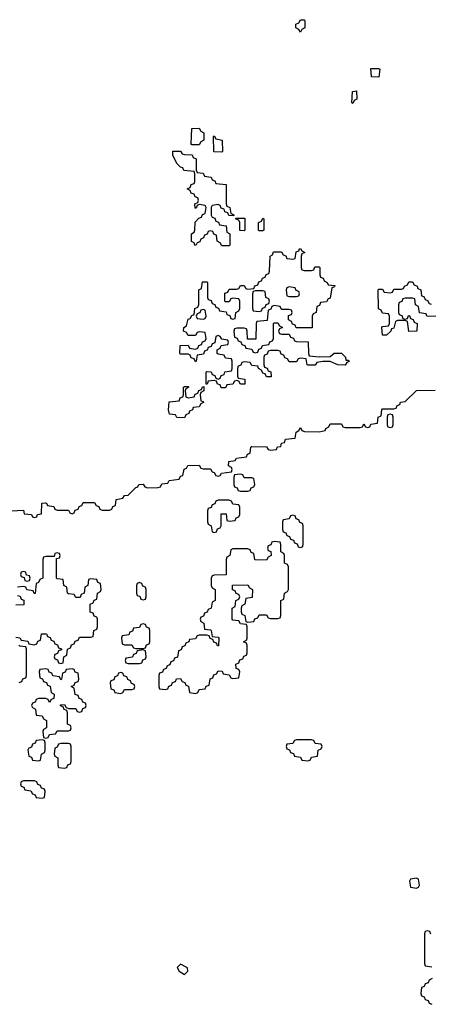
# Model space of a CAD drawing. Header units: inches. Extents: x 2777885 to 2884230, y 684484 to 829189.
# Tile 114 of 239: x 2794450 to 2796645, y 788493 to 793754. Entities that reach past the tile are written whole.
import ezdxf

# ---------------------------------------------------------------- set-up
doc = ezdxf.new("R2010")
doc.units = ezdxf.units.IN
doc.header["$MEASUREMENT"] = 0
doc.layers.add('C7798', color=7, linetype='Continuous')
doc.layers.add('C7799', color=7, linetype='Continuous')

msp = doc.modelspace()

# ---------------------------------------------------------------- linework, layer by layer
at = {"layer": 'C7798', "color": 6}
for points in [[(2794594, 790000), (2794594, 789970), (2794578, 789962), (2794574, 789950), (2794578, 789918), (2794590, 789914), (2794602, 789918), (2794610, 789934), (2794642, 789938), (2794650, 789954), (2794710, 789954), (2794722, 789958), (2794726, 789970), (2794722, 789982), (2794706, 789990), (2794706, 790000)], [(2796647.3, 788867.3), (2796642, 788882), (2796630, 788886), (2796618, 788882), (2796614, 788870), (2796614, 788710), (2796618, 788698), (2796652.7, 788692.7)], [(2796654, 788630), (2796638, 788622), (2796632.7, 788607.3), (2796618, 788602), (2796612.7, 788587.3), (2796598, 788582), (2796594, 788550), (2796598, 788538), (2796612.7, 788532.7), (2796618, 788518), (2796632.7, 788512.7), (2796638, 788498), (2796652.7, 788492.7)]]:
    msp.add_lwpolyline(points, dxfattribs=at)
for points in [[(2794570, 789906), (2794538, 789902), (2794532.7, 789887.3), (2794518, 789882), (2794512.7, 789867.3), (2794498, 789862), (2794494, 789850), (2794498, 789818), (2794512.7, 789812.7), (2794518, 789798), (2794550, 789794), (2794562, 789798), (2794566, 789830), (2794582, 789838), (2794586, 789850), (2794586, 789890), (2794582, 789902)], [(2794710, 789886), (2794670, 789886), (2794658, 789882), (2794650, 789866), (2794638, 789862), (2794634, 789830), (2794638, 789818), (2794654, 789810), (2794654, 789770), (2794658, 789758), (2794690, 789754), (2794702, 789758), (2794707.3, 789772.7), (2794722, 789778), (2794726, 789790), (2794726, 789870), (2794722, 789882)], [(2796010, 789906), (2795930, 789906), (2795918, 789902), (2795910, 789886), (2795878, 789882), (2795874, 789870), (2795878, 789858), (2795892.7, 789852.7), (2795898, 789838), (2795912.7, 789832.7), (2795918, 789818), (2795950, 789814), (2795958, 789798), (2795990, 789794), (2796002, 789798), (2796010, 789814), (2796042, 789818), (2796046, 789850), (2796062, 789858), (2796066, 789870), (2796062, 789882), (2796030, 789886), (2796022, 789902)], [(2794530, 789686), (2794470, 789686), (2794458, 789682), (2794454, 789670), (2794458, 789658), (2794472.7, 789652.7), (2794478, 789638), (2794510, 789634), (2794518, 789618), (2794532.7, 789612.7), (2794538, 789598), (2794570, 789594), (2794582, 789598), (2794586, 789630), (2794582, 789642), (2794567.3, 789647.3), (2794562, 789662), (2794547.3, 789667.3), (2794542, 789682)], [(2796570, 789166), (2796538, 789162), (2796534, 789150), (2796538, 789118), (2796570, 789114), (2796582, 789118), (2796586, 789130), (2796582, 789162)], [(2795310, 788708), (2795292, 788690), (2795302, 788670), (2795330, 788652), (2795348, 788670), (2795347.3, 788687.3)]]:
    msp.add_lwpolyline(points, close=True, dxfattribs=at)
at = {"layer": 'C7799', "color": 6}
for points in [[(2795950, 793688), (2795942, 793702), (2795926, 793710), (2795926, 793730), (2795942, 793738), (2795950, 793754), (2795970, 793754), (2795974, 793750), (2795974, 793710), (2795958, 793702)], [(2796370, 793446), (2796330, 793448), (2796327.3, 793492.7), (2796370, 793494), (2796374, 793490)], [(2796230, 793306), (2796226, 793310), (2796228, 793370), (2796250, 793374), (2796251.1, 793328.9), (2796238, 793322)], [(2795370, 793086), (2795366, 793090), (2795370, 793172), (2795410, 793174), (2795418, 793158), (2795434, 793150), (2795434, 793110), (2795418, 793102), (2795410, 793086)], [(2795530, 793046), (2795488.4, 793048.4), (2795486, 793130), (2795490, 793134), (2795498, 793118), (2795532, 793110), (2795534, 793050)], [(2795594, 792706), (2795567.3, 792707.3), (2795562, 792722), (2795547.3, 792727.3), (2795542, 792742), (2795527.3, 792747.3), (2795522, 792762), (2795510, 792766), (2795478, 792762), (2795474, 792750), (2795474, 792710), (2795478, 792698), (2795492.7, 792692.7), (2795498, 792678), (2795512.7, 792672.7), (2795518, 792658), (2795552.7, 792652.7), (2795558, 792618), (2795574, 792610), (2795574, 792550), (2795570, 792546), (2795530, 792546), (2795522, 792562), (2795506, 792570), (2795502, 792602), (2795487.3, 792607.3), (2795482, 792622), (2795470, 792626), (2795458, 792622), (2795452.7, 792607.3), (2795438, 792602), (2795432, 792588), (2795418, 792582), (2795412.7, 792567.3), (2795398, 792562), (2795392, 792548), (2795386, 792550), (2795382, 792562), (2795368.4, 792568.4), (2795368, 792610), (2795382, 792618), (2795386, 792630), (2795388.4, 792671.6), (2795407.3, 792692.7), (2795422, 792698), (2795427.3, 792712.7), (2795442, 792718), (2795446, 792750), (2795442, 792762), (2795410, 792766), (2795398, 792762), (2795392.7, 792747.3), (2795387.3, 792747.3), (2795386, 792770), (2795402, 792778), (2795406, 792790), (2795402, 792802), (2795387.3, 792807.3), (2795382, 792822), (2795367.3, 792827.3), (2795362, 792842), (2795346, 792850), (2795362, 792858), (2795367.3, 792872.7), (2795382, 792878), (2795386, 792890), (2795386, 792930), (2795382, 792942), (2795327.3, 792947.3), (2795322, 792962), (2795310, 792966), (2795290, 792986), (2795268, 793030), (2795268.7, 793051.3), (2795310, 793052), (2795318, 793038), (2795330, 793034), (2795372.7, 793032.7), (2795378, 793018), (2795394, 793010), (2795394, 792950), (2795398, 792938), (2795430, 792934), (2795438, 792918), (2795472.7, 792912.7), (2795478, 792898), (2795492.7, 792892.7), (2795498, 792878), (2795552.7, 792872.7), (2795554, 792770), (2795558, 792758), (2795574, 792750), (2795578, 792718), (2795592.7, 792712.7)], [(2795650, 792626), (2795627.3, 792627.3), (2795626, 792670), (2795622, 792682), (2795607.3, 792687.3), (2795606, 792694), (2795652.7, 792692.7), (2795654, 792630)], [(2795730, 792626), (2795726, 792630), (2795726, 792670), (2795742, 792678), (2795750, 792694), (2795754, 792690), (2795754, 792630), (2795750, 792626)], [(2795970, 792414), (2796010, 792414), (2796022, 792418), (2796027.3, 792432.7), (2796050, 792434), (2796054, 792430), (2796054, 792390), (2796058, 792378), (2796072, 792372), (2796078, 792358), (2796094, 792350), (2796098, 792338), (2796134, 792334), (2796132.7, 792327.3), (2796118, 792322), (2796110, 792266), (2796098, 792262), (2796090, 792246), (2796058, 792242), (2796052.7, 792227.3), (2796038, 792222), (2796034, 792190), (2796018, 792182), (2796014, 792170), (2796012.7, 792107.3), (2795927.3, 792107.3), (2795922, 792122), (2795907.3, 792127.3), (2795902, 792142), (2795886, 792150), (2795887.3, 792172.7), (2795902, 792178), (2795906, 792190), (2795902, 792202), (2795890, 792206), (2795850, 792206), (2795842, 792222), (2795810, 792226), (2795798, 792222), (2795792.7, 792207.3), (2795778, 792202), (2795772.7, 792147.3), (2795718, 792142), (2795714, 792130), (2795712.7, 792047.3), (2795667.3, 792047.3), (2795666, 792090), (2795662, 792102), (2795650, 792106), (2795610, 792106), (2795598, 792102), (2795594, 792090), (2795598, 792058), (2795612.7, 792052.7), (2795618, 792038), (2795632.7, 792032.7), (2795638, 792018), (2795652.7, 792012.7), (2795658, 791998), (2795690, 791994), (2795698, 791978), (2795710, 791974), (2795722, 791978), (2795727.3, 791992.7), (2795742, 791998), (2795747.3, 792012.7), (2795782, 792018), (2795787.3, 792032.7), (2795802, 792038), (2795806, 792050), (2795806, 792130), (2795810, 792134), (2795830, 792134), (2795838, 792118), (2795854, 792110), (2795838, 792102), (2795834, 792090), (2795838, 792078), (2795850, 792074), (2795890, 792074), (2795898, 792058), (2795912.7, 792052.7), (2795918, 792038), (2795930, 792034), (2795992.7, 792032.7), (2795994, 791970), (2795998, 791958), (2796050, 791952), (2796110, 791954), (2796130, 791972), (2796170, 791972), (2796192, 791950), (2796194, 791934), (2796206, 791934), (2796211.6, 791928.4), (2796198, 791922), (2796190, 791908), (2796150, 791909), (2796110, 791928), (2796070, 791928), (2796038, 791922), (2796030, 791908), (2795992.7, 791907.3), (2795986, 791910), (2795982, 791942), (2795950, 791946), (2795938, 791942), (2795930, 791926), (2795890, 791926), (2795882, 791942), (2795867.3, 791947.3), (2795862, 791962), (2795847.3, 791967.3), (2795842, 791982), (2795830, 791986), (2795790, 791986), (2795778, 791982), (2795772.7, 791967.3), (2795758, 791962), (2795754, 791950), (2795754, 791910), (2795758, 791898), (2795772, 791892), (2795778, 791878), (2795792.7, 791872.7), (2795794, 791846), (2795770, 791846), (2795762, 791862), (2795750, 791866), (2795742, 791882), (2795726, 791890), (2795722, 791902), (2795690, 791906), (2795682, 791922), (2795650, 791926), (2795638, 791922), (2795632.7, 791907.3), (2795618, 791902), (2795614, 791890), (2795614, 791850), (2795618, 791838), (2795652.7, 791832.7), (2795652.7, 791807.3), (2795630, 791806), (2795622, 791822), (2795610, 791826), (2795598, 791822), (2795590, 791806), (2795558, 791802), (2795550, 791786), (2795527.3, 791787.3), (2795522, 791802), (2795507.3, 791807.3), (2795502, 791822), (2795490, 791826), (2795458, 791822), (2795452.7, 791807.3), (2795446, 791806), (2795446, 791870), (2795450, 791874), (2795472.7, 791872.7), (2795478, 791858), (2795492.7, 791852.7), (2795498, 791838), (2795510, 791834), (2795522, 791838), (2795527.3, 791852.7), (2795542, 791858), (2795547.3, 791872.7), (2795582, 791878), (2795586, 791890), (2795586, 791930), (2795582, 791942), (2795550, 791946), (2795542, 791962), (2795510, 791966), (2795506, 791970), (2795506, 791990), (2795522, 791998), (2795527.3, 792012.7), (2795562, 792018), (2795566, 792030), (2795562, 792042), (2795530, 792046), (2795522, 792062), (2795510, 792066), (2795498, 792062), (2795492.7, 792027.3), (2795478, 792022), (2795472.7, 792007.3), (2795458, 792002), (2795452.7, 791987.3), (2795438, 791982), (2795432.7, 791967.3), (2795398, 791962), (2795394, 791930), (2795390, 791926), (2795382, 791942), (2795367.3, 791947.3), (2795362, 791962), (2795350, 791966), (2795310, 791966), (2795306, 791970), (2795307.3, 792012.7), (2795350, 792014), (2795358, 791998), (2795390, 791994), (2795402, 791998), (2795407.3, 792012.7), (2795422, 792018), (2795427.3, 792032.7), (2795442, 792038), (2795446, 792050), (2795442, 792082), (2795410, 792086), (2795398, 792082), (2795390, 792066), (2795350, 792066), (2795342, 792082), (2795326, 792090), (2795328, 792110), (2795342, 792118), (2795350, 792154), (2795362, 792158), (2795370, 792174), (2795382, 792178), (2795386, 792210), (2795402, 792218), (2795407.3, 792232.7), (2795408, 792310), (2795422, 792318), (2795427.3, 792352.7), (2795450, 792354), (2795454, 792350), (2795454, 792270), (2795458, 792258), (2795472.7, 792252.7), (2795478, 792238), (2795492.7, 792232.7), (2795498, 792218), (2795512.7, 792212.7), (2795518, 792198), (2795552.7, 792192.7), (2795558, 792178), (2795572.7, 792172.7), (2795578, 792158), (2795590, 792154), (2795602, 792158), (2795606, 792190), (2795622, 792198), (2795626, 792210), (2795626, 792250), (2795622, 792262), (2795590, 792266), (2795578, 792262), (2795570, 792246), (2795550, 792246), (2795546, 792250), (2795547.3, 792292.7), (2795562, 792298), (2795570, 792314), (2795610, 792314), (2795622, 792318), (2795630, 792334), (2795650, 792334), (2795658, 792318), (2795670, 792314), (2795702, 792318), (2795707.3, 792332.7), (2795722, 792338), (2795727.3, 792352.7), (2795742, 792358), (2795747.3, 792372.7), (2795762, 792378), (2795768, 792392), (2795782, 792398), (2795786, 792410), (2795788, 792490), (2795802, 792498), (2795807.3, 792512.7), (2795850, 792514), (2795858, 792498), (2795872.7, 792492.7), (2795878, 792478), (2795910, 792474), (2795922, 792478), (2795927.3, 792512.7), (2795942, 792518), (2795946, 792530), (2795951.6, 792531.6), (2795958, 792518), (2795974, 792510), (2795958, 792502), (2795954, 792490), (2795954, 792430), (2795958, 792418)], [(2795750, 792306), (2795710, 792306), (2795698, 792302), (2795694, 792290), (2795694, 792210), (2795698, 792198), (2795730, 792194), (2795742, 792198), (2795747.3, 792212.7), (2795762, 792218), (2795767.3, 792232.7), (2795782, 792238), (2795786, 792250), (2795782, 792262), (2795766, 792270), (2795762, 792302)], [(2795890, 792326), (2795878, 792322), (2795874, 792310), (2795878, 792278), (2795890, 792274), (2795930, 792274), (2795942, 792278), (2795946, 792290), (2795942, 792302), (2795927.3, 792307.3), (2795922, 792322)], [(2795430, 792206), (2795418, 792202), (2795412.7, 792187.3), (2795398, 792182), (2795394, 792170), (2795398, 792158), (2795430, 792154), (2795442, 792158), (2795446, 792170), (2795442, 792202)], [(2795330, 791626), (2795290, 791628), (2795282, 791642), (2795250, 791646), (2795246, 791670), (2795248.4, 791711.6), (2795302, 791718), (2795307.3, 791732.7), (2795322, 791738), (2795326, 791750), (2795326, 791790), (2795330, 791794), (2795350, 791794), (2795354, 791790), (2795338, 791782), (2795334, 791770), (2795338, 791738), (2795350, 791734), (2795382, 791738), (2795387.3, 791752.7), (2795402, 791758), (2795407.3, 791772.7), (2795422, 791778), (2795427.3, 791792.7), (2795434, 791794), (2795434, 791770), (2795418, 791762), (2795414, 791750), (2795418, 791718), (2795430, 791714), (2795431.6, 791708.4), (2795418, 791702), (2795410, 791686), (2795378, 791682), (2795374, 791670), (2795358, 791662), (2795354, 791650), (2795338, 791642)], [(2796430, 791646), (2796418, 791642), (2796414, 791630), (2796414, 791590), (2796418, 791578), (2796430, 791574), (2796442, 791578), (2796446, 791590), (2796446, 791630), (2796442, 791642)], [(2795630, 791326), (2795598, 791322), (2795594, 791310), (2795594, 791270), (2795598, 791258), (2795612.7, 791252.7), (2795618, 791238), (2795630, 791234), (2795670, 791234), (2795682, 791238), (2795687.3, 791252.7), (2795702, 791258), (2795706, 791270), (2795702, 791302), (2795690, 791306), (2795650, 791306), (2795642, 791322)], [(2795570, 791186), (2795510, 791186), (2795498, 791182), (2795492.7, 791167.3), (2795478, 791162), (2795472.7, 791147.3), (2795458, 791142), (2795454, 791130), (2795454, 791070), (2795458, 791058), (2795474, 791050), (2795478, 791018), (2795490, 791014), (2795502, 791018), (2795507.3, 791032.7), (2795522, 791038), (2795526, 791050), (2795527.3, 791112.7), (2795552.7, 791112.7), (2795558, 791078), (2795570, 791074), (2795602, 791078), (2795607.3, 791092.7), (2795622, 791098), (2795626, 791110), (2795626, 791150), (2795622, 791162), (2795590, 791166), (2795582, 791182)], [(2795910, 791106), (2795898, 791102), (2795890, 791086), (2795858, 791082), (2795854, 791070), (2795854, 791030), (2795858, 791018), (2795872.7, 791012.7), (2795878, 790998), (2795892.7, 790992.7), (2795898, 790978), (2795912.7, 790972.7), (2795918, 790958), (2795932.7, 790952.7), (2795938, 790938), (2795950, 790934), (2795962, 790938), (2795966, 790950), (2795966, 791050), (2795962, 791062), (2795947.3, 791067.3), (2795942, 791082), (2795927.3, 791087.3), (2795922, 791102)], [(2795810, 790966), (2795798, 790962), (2795792.7, 790947.3), (2795778, 790942), (2795774, 790930), (2795778, 790918), (2795792.7, 790912.7), (2795794, 790890), (2795778, 790882), (2795770, 790866), (2795707.3, 790867.3), (2795702, 790902), (2795687.3, 790907.3), (2795682, 790922), (2795670, 790926), (2795590, 790926), (2795578, 790922), (2795574, 790890), (2795558, 790882), (2795554, 790870), (2795552.7, 790787.3), (2795490, 790786), (2795478, 790782), (2795474, 790770), (2795474, 790730), (2795478, 790718), (2795494, 790710), (2795494, 790650), (2795478, 790642), (2795474, 790610), (2795458, 790602), (2795452.7, 790587.3), (2795438, 790582), (2795432.7, 790567.3), (2795418, 790562), (2795414, 790550), (2795418, 790538), (2795434, 790530), (2795438, 790498), (2795470, 790494), (2795474, 790490), (2795478, 790458), (2795510, 790454), (2795514, 790450), (2795512.7, 790407.3), (2795507.3, 790407.3), (2795502, 790422), (2795487.3, 790427.3), (2795482, 790442), (2795467.3, 790447.3), (2795462, 790462), (2795450, 790466), (2795410, 790466), (2795398, 790462), (2795390, 790446), (2795358, 790442), (2795354, 790430), (2795338, 790422), (2795332, 790408), (2795318, 790402), (2795312.7, 790387.3), (2795298, 790382), (2795292.7, 790347.3), (2795278, 790342), (2795272.7, 790327.3), (2795258, 790322), (2795252.7, 790307.3), (2795238, 790302), (2795232.7, 790287.3), (2795218, 790282), (2795212.7, 790267.3), (2795198, 790262), (2795194, 790250), (2795194, 790190), (2795198, 790178), (2795230, 790174), (2795242, 790178), (2795247.3, 790192.7), (2795262, 790198), (2795267.3, 790212.7), (2795282, 790218), (2795287.3, 790232.7), (2795310, 790234), (2795318, 790218), (2795332.7, 790212.7), (2795338, 790198), (2795352.7, 790192.7), (2795358, 790158), (2795390, 790154), (2795402, 790158), (2795410, 790174), (2795442, 790178), (2795447.3, 790192.7), (2795462, 790198), (2795467.3, 790232.7), (2795482, 790238), (2795487.3, 790252.7), (2795502, 790258), (2795510, 790274), (2795532.7, 790272.7), (2795538, 790258), (2795570, 790254), (2795578, 790238), (2795590, 790234), (2795622, 790238), (2795626, 790270), (2795622, 790282), (2795607.3, 790287.3), (2795606, 790310), (2795622, 790318), (2795627.3, 790332.7), (2795642, 790338), (2795647.3, 790352.7), (2795662, 790358), (2795666, 790370), (2795666, 790410), (2795662, 790422), (2795646, 790430), (2795662, 790438), (2795666, 790450), (2795666, 790510), (2795662, 790522), (2795630, 790526), (2795622, 790542), (2795590, 790546), (2795586, 790550), (2795586, 790610), (2795602, 790618), (2795606, 790650), (2795622, 790658), (2795626, 790670), (2795622, 790682), (2795607.3, 790687.3), (2795602, 790702), (2795587.3, 790707.3), (2795587.3, 790732.7), (2795670, 790734), (2795678, 790718), (2795694, 790710), (2795692.7, 790667.3), (2795658, 790662), (2795654, 790630), (2795638, 790622), (2795634, 790610), (2795634, 790590), (2795638, 790578), (2795654, 790570), (2795658, 790538), (2795670, 790534), (2795702, 790538), (2795707.3, 790552.7), (2795722, 790558), (2795730, 790574), (2795770, 790574), (2795778, 790558), (2795790, 790554), (2795830, 790554), (2795842, 790558), (2795846, 790570), (2795846, 790650), (2795862, 790658), (2795866, 790690), (2795882, 790698), (2795886, 790710), (2795886, 790830), (2795882, 790842), (2795866, 790850), (2795866, 790890), (2795862, 790902), (2795846, 790910), (2795846, 790950), (2795842, 790962)], [(2794470, 790806), (2794458, 790802), (2794454, 790790), (2794458, 790778), (2794474, 790774), (2794478, 790758), (2794490, 790754), (2794502, 790758), (2794506, 790770), (2794502, 790782), (2794486, 790786), (2794482, 790802)], [(2795090, 790746), (2795078, 790742), (2795074, 790730), (2795074, 790690), (2795078, 790678), (2795092.7, 790672.7), (2795098, 790658), (2795110, 790654), (2795122, 790658), (2795126, 790670), (2795126, 790710), (2795122, 790722), (2795107.3, 790727.3), (2795102, 790742)], [(2795110, 790526), (2795098, 790522), (2795090, 790506), (2795058, 790502), (2795052.7, 790487.3), (2795038, 790482), (2795032.7, 790467.3), (2794998, 790462), (2794994, 790450), (2794998, 790418), (2795010, 790414), (2795050, 790414), (2795058, 790398), (2795070, 790394), (2795110, 790394), (2795122, 790398), (2795127.3, 790412.7), (2795142, 790418), (2795146, 790430), (2795146, 790490), (2795142, 790502), (2795127.3, 790507.3), (2795122, 790522)], [(2795110, 790386), (2795078, 790382), (2795072.7, 790367.3), (2795058, 790362), (2795052.7, 790347.3), (2795018, 790342), (2795014, 790330), (2795018, 790318), (2795030, 790314), (2795090, 790314), (2795102, 790318), (2795107.3, 790332.7), (2795122, 790338), (2795126, 790350), (2795122, 790382)], [(2794990, 790266), (2794978, 790262), (2794972.7, 790247.3), (2794958, 790242), (2794952.7, 790227.3), (2794938, 790222), (2794934, 790210), (2794938, 790178), (2794952.7, 790172.7), (2794958, 790158), (2794990, 790154), (2795002, 790158), (2795010, 790174), (2795050, 790174), (2795062, 790178), (2795066, 790190), (2795062, 790202), (2795047.3, 790207.3), (2795042, 790222), (2795028, 790228), (2795022, 790242), (2795007.3, 790247.3), (2795002, 790262)]]:
    msp.add_lwpolyline(points, close=True, dxfattribs=at)
for points in [[(2796674, 792170), (2796632.7, 792167.3), (2796626, 792170), (2796622, 792182), (2796587.3, 792187.3), (2796582, 792222), (2796566, 792230), (2796562, 792262), (2796550, 792266), (2796510, 792266), (2796498, 792262), (2796492.7, 792247.3), (2796478, 792242), (2796474, 792230), (2796474, 792190), (2796478, 792178), (2796492.7, 792172.7), (2796498, 792158), (2796510, 792154), (2796522, 792158), (2796527.3, 792172.7), (2796532.7, 792172.7), (2796538, 792158), (2796552.7, 792152.7), (2796558, 792138), (2796574, 792130), (2796572, 792090), (2796530, 792088), (2796522, 792142), (2796510, 792146), (2796470, 792146), (2796458, 792142), (2796450, 792106), (2796438, 792102), (2796434, 792090), (2796410, 792068), (2796388.7, 792068.7), (2796386, 792110), (2796390, 792114), (2796422, 792118), (2796426, 792130), (2796426, 792170), (2796422, 792182), (2796390, 792186), (2796382, 792202), (2796368.4, 792208.4), (2796366, 792310), (2796370, 792314), (2796390, 792314), (2796398, 792298), (2796430, 792294), (2796442, 792298), (2796450, 792314), (2796490, 792314), (2796502, 792318), (2796506, 792330), (2796522, 792338), (2796530, 792354), (2796550, 792354), (2796558, 792338), (2796574, 792330), (2796578, 792318), (2796594, 792310), (2796598, 792278), (2796610, 792274), (2796618, 792258), (2796630, 792254), (2796638, 792238), (2796650, 792234)], [(2794406, 791130), (2794470, 791134), (2794474, 791114), (2794514, 791110), (2794518, 791098), (2794530, 791094), (2794542, 791098), (2794546, 791110), (2794566, 791114), (2794569.2, 791170.8), (2794588.4, 791171.6), (2794594, 791170), (2794598, 791158), (2794632.7, 791152.7), (2794638, 791138), (2794650, 791134), (2794710, 791134), (2794718, 791118), (2794730, 791114), (2794742, 791118), (2794747.3, 791132.7), (2794762, 791138), (2794767.3, 791152.7), (2794782, 791158), (2794790, 791174), (2794850, 791174), (2794858, 791158), (2794872.7, 791152.7), (2794878, 791138), (2794890, 791134), (2794930, 791134), (2794942, 791138), (2794947.3, 791152.7), (2794962, 791158), (2794966, 791190), (2795002, 791198), (2795010, 791212), (2795030, 791214), (2795070, 791254), (2795082, 791258), (2795086, 791270), (2795110, 791272), (2795118, 791258), (2795132.7, 791252.7), (2795190, 791254), (2795202, 791258), (2795210, 791274), (2795242, 791278), (2795248.4, 791291.6), (2795302, 791298), (2795310, 791314), (2795322, 791318), (2795328.4, 791351.6), (2795342, 791358), (2795348.9, 791371.1), (2795410, 791374), (2795418, 791358), (2795430, 791354), (2795470, 791354), (2795478, 791338), (2795490, 791334), (2795498, 791318), (2795510, 791314), (2795522, 791318), (2795528.4, 791331.6), (2795582, 791338), (2795586, 791350), (2795582, 791362), (2795566, 791370), (2795567.3, 791392.7), (2795602, 791398), (2795608.4, 791411.6), (2795662, 791418), (2795668, 791432), (2795682, 791438), (2795686, 791470), (2795690, 791474), (2795770, 791472), (2795778, 791458), (2795790, 791454), (2795822, 791458), (2795828.4, 791471.6), (2795846, 791474), (2795850, 791492), (2795866, 791494), (2795870, 791512), (2795922, 791518), (2795928, 791550), (2795942, 791558), (2795950, 791574), (2795958, 791558), (2795972.7, 791552.7), (2796050, 791552), (2796082, 791558), (2796086, 791570), (2796102, 791578), (2796110, 791594), (2796170, 791594), (2796178, 791578), (2796190, 791574), (2796270, 791574), (2796282, 791578), (2796290, 791594), (2796298, 791578), (2796310, 791574), (2796322, 791578), (2796327.3, 791592.7), (2796362, 791598), (2796366, 791630), (2796382, 791638), (2796386, 791670), (2796390, 791674), (2796450, 791674), (2796462, 791678), (2796468, 791692), (2796482, 791698), (2796486, 791710), (2796510, 791714), (2796570, 791772), (2796670, 791774)], [(2794430, 790454), (2794451.6, 790451.6), (2794458, 790438), (2794492.7, 790432.7), (2794498, 790418), (2794530, 790414), (2794542, 790418), (2794547.3, 790432.7), (2794562, 790438), (2794567.3, 790472.7), (2794592.7, 790472.7), (2794598, 790458), (2794612.7, 790452.7), (2794618, 790438), (2794632.7, 790432.7), (2794638, 790418), (2794652.7, 790412.7), (2794658, 790398), (2794672.7, 790392.7), (2794672.7, 790387.3), (2794658, 790382), (2794652.7, 790367.3), (2794638, 790362), (2794634, 790350), (2794638, 790338), (2794652.7, 790332.7), (2794658, 790318), (2794670, 790314), (2794682, 790318), (2794686, 790350), (2794702, 790358), (2794706, 790390), (2794722, 790398), (2794727.3, 790412.7), (2794742, 790418), (2794747.3, 790432.7), (2794762, 790438), (2794770, 790454), (2794830, 790454), (2794842, 790458), (2794846, 790490), (2794862, 790498), (2794866, 790510), (2794866, 790550), (2794862, 790562), (2794847.3, 790567.3), (2794842, 790582), (2794827.3, 790587.3), (2794826, 790630), (2794842, 790638), (2794847.3, 790652.7), (2794862, 790658), (2794866, 790690), (2794882, 790698), (2794886, 790710), (2794882, 790742), (2794867.3, 790747.3), (2794862, 790762), (2794830, 790766), (2794818, 790762), (2794814, 790730), (2794798, 790722), (2794794, 790690), (2794778, 790682), (2794772.7, 790667.3), (2794750, 790666), (2794742, 790682), (2794710, 790686), (2794706, 790690), (2794702, 790722), (2794686, 790730), (2794682, 790762), (2794650, 790766), (2794646, 790770), (2794646, 790874), (2794662, 790878), (2794666, 790890), (2794662, 790902), (2794650, 790906), (2794638, 790902), (2794634, 790886), (2794590, 790886), (2794578, 790882), (2794574, 790870), (2794574, 790770), (2794558, 790762), (2794550, 790746), (2794538, 790742), (2794532.7, 790687.3), (2794527.3, 790687.3), (2794522, 790702), (2794487.3, 790707.3), (2794482, 790722), (2794470, 790726), (2794438, 790722)], [(2794438, 790678), (2794452.7, 790672.7), (2794458, 790658), (2794472.7, 790652.7), (2794472.7, 790627.3), (2794430, 790626)], [(2794447.3, 790212.7), (2794462, 790218), (2794467.3, 790232.7), (2794482, 790238), (2794486, 790250), (2794486, 790390), (2794482, 790402), (2794450, 790406), (2794446, 790410)], [(2794706, 790000), (2794706, 790050), (2794702, 790062), (2794687.3, 790067.3), (2794682, 790082), (2794667.3, 790087.3), (2794667.3, 790092.7), (2794690, 790094), (2794698, 790078), (2794710, 790074), (2794750, 790074), (2794758, 790058), (2794770, 790054), (2794782, 790058), (2794787.3, 790072.7), (2794802, 790078), (2794806, 790090), (2794802, 790102), (2794787.3, 790107.3), (2794782, 790122), (2794767.3, 790127.3), (2794762, 790142), (2794747.3, 790147.3), (2794742, 790182), (2794726, 790190), (2794742, 790198), (2794747.3, 790212.7), (2794762, 790218), (2794766, 790230), (2794762, 790262), (2794747.3, 790267.3), (2794742, 790282), (2794730, 790286), (2794698, 790282), (2794692.7, 790267.3), (2794678, 790262), (2794674, 790230), (2794670, 790226), (2794662, 790242), (2794627.3, 790247.3), (2794622, 790262), (2794607.3, 790267.3), (2794602, 790282), (2794590, 790286), (2794558, 790282), (2794554, 790270), (2794558, 790238), (2794572.7, 790232.7), (2794578, 790218), (2794592.7, 790212.7), (2794598, 790198), (2794612.7, 790192.7), (2794618, 790158), (2794634, 790150), (2794632.7, 790127.3), (2794618, 790122), (2794610, 790106), (2794602, 790122), (2794590, 790126), (2794550, 790126), (2794538, 790122), (2794532.7, 790107.3), (2794518, 790102), (2794514, 790090), (2794518, 790078), (2794534, 790070), (2794538, 790038), (2794570, 790034), (2794578, 790018), (2794594, 790010), (2794594, 790000)]]:
    msp.add_lwpolyline(points, dxfattribs=at)

doc.saveas('drawing.dxf')
